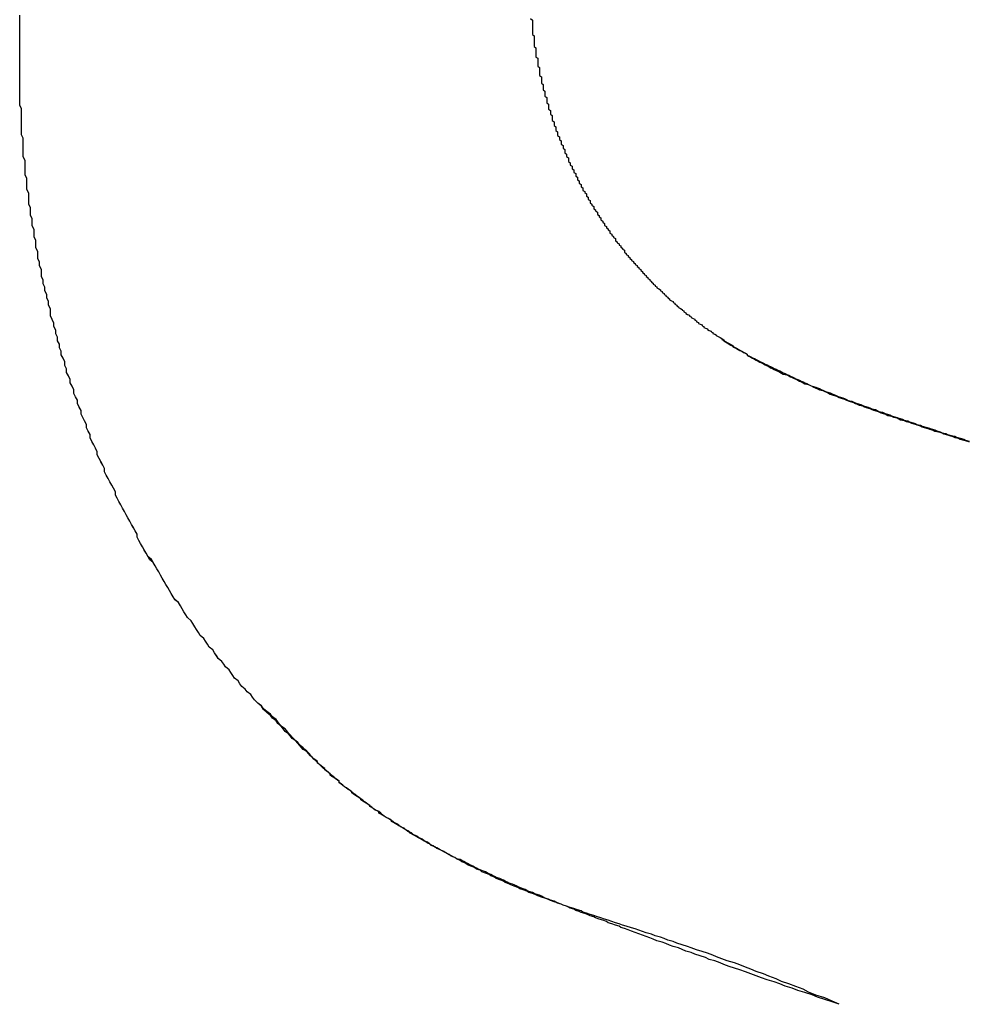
# Model space of a CAD drawing. Extents: x 1107 to 4046, y 937 to 3355.
# Tile 41 of 256: x 1426.262 to 1426.787, y 1750.286 to 1750.831. Entities that reach past the tile are written whole.
import ezdxf

# ---------------------------------------------------------------- set-up
doc = ezdxf.new("R2010")
doc.units = 0
doc.layers.add('KF_VIDA_L___C_RIGHT', color=7, linetype='CONTINUOUS')

# ---------------------------------------------------------------- blocks, each defined once
blk = doc.blocks.new('KF_VIDA_L___C_RIGHT')
at = {"layer": 'KF_VIDA_L___C_RIGHT'}
for points in [[(-160.448, 61.5973, 0), (-160.448, 61.6006, 0), (-160.448, 61.604, 0), (-160.448, 61.6073, 0), (-160.448, 61.6107, 0), (-160.448, 61.614, 0), (-160.448, 61.6173, 0), (-160.448, 61.6207, 0)], [(-160.448, 61.5973, 0), (-160.448, 61.6006, 0), (-160.448, 61.6039, 0), (-160.448, 61.6072, 0), (-160.448, 61.6104, 0), (-160.448, 61.6137, 0), (-160.448, 61.617, 0), (-160.448, 61.6203, 0)], [(-160.165, 61.6188, 0), (-160.164, 61.618, 0), (-160.164, 61.6173, 0), (-160.164, 61.6165, 0), (-160.164, 61.6158, 0), (-160.164, 61.6151, 0), (-160.164, 61.6143, 0), (-160.164, 61.6136, 0), (-160.164, 61.6129, 0), (-160.164, 61.6121, 0), (-160.164, 61.6114, 0), (-160.164, 61.6107, 0), (-160.164, 61.6099, 0), (-160.163, 61.6092, 0), (-160.163, 61.6085, 0), (-160.163, 61.6077, 0), (-160.163, 61.607, 0), (-160.163, 61.6063, 0), (-160.163, 61.6055, 0), (-160.163, 61.6048, 0), (-160.163, 61.6041, 0), (-160.163, 61.6033, 0), (-160.162, 61.6026, 0), (-160.162, 61.6019, 0), (-160.162, 61.6011, 0), (-160.162, 61.6004, 0), (-160.162, 61.5997, 0), (-160.162, 61.5989, 0), (-160.162, 61.5982, 0), (-160.162, 61.5975, 0), (-160.161, 61.5968, 0), (-160.161, 61.596, 0), (-160.161, 61.5953, 0), (-160.161, 61.5946, 0), (-160.161, 61.5938, 0), (-160.161, 61.5931, 0), (-160.161, 61.5924, 0), (-160.16, 61.5917, 0), (-160.16, 61.5909, 0), (-160.16, 61.5902, 0), (-160.16, 61.5895, 0), (-160.16, 61.5888, 0), (-160.16, 61.588, 0), (-160.16, 61.5873, 0), (-160.159, 61.5866, 0), (-160.159, 61.5859, 0), (-160.159, 61.5852, 0), (-160.159, 61.5844, 0), (-160.159, 61.5837, 0), (-160.159, 61.583, 0), (-160.158, 61.5823, 0), (-160.158, 61.5815, 0), (-160.158, 61.5808, 0), (-160.158, 61.5801, 0), (-160.158, 61.5794, 0), (-160.157, 61.5787, 0), (-160.157, 61.578, 0), (-160.157, 61.5772, 0), (-160.157, 61.5765, 0), (-160.157, 61.5758, 0), (-160.156, 61.5751, 0), (-160.156, 61.5744, 0), (-160.156, 61.5737, 0), (-160.156, 61.573, 0), (-160.156, 61.5722, 0), (-160.155, 61.5715, 0), (-160.155, 61.5708, 0), (-160.155, 61.5701, 0), (-160.155, 61.5694, 0), (-160.155, 61.5687, 0), (-160.154, 61.568, 0), (-160.154, 61.5673, 0), (-160.154, 61.5666, 0), (-160.154, 61.5659, 0), (-160.153, 61.5652, 0), (-160.153, 61.5645, 0), (-160.153, 61.5638, 0), (-160.153, 61.5631, 0), (-160.153, 61.5624, 0), (-160.152, 61.5617, 0), (-160.152, 61.561, 0), (-160.152, 61.5603, 0), (-160.152, 61.5596, 0), (-160.151, 61.5589, 0), (-160.151, 61.5582, 0), (-160.151, 61.5575, 0), (-160.151, 61.5568, 0), (-160.15, 61.5561, 0), (-160.15, 61.5554, 0), (-160.15, 61.5547, 0), (-160.15, 61.554, 0), (-160.149, 61.5533, 0), (-160.149, 61.5526, 0), (-160.149, 61.5519, 0), (-160.148, 61.5512, 0), (-160.148, 61.5505, 0), (-160.148, 61.5499, 0), (-160.148, 61.5492, 0), (-160.147, 61.5485, 0), (-160.147, 61.5478, 0), (-160.147, 61.5471, 0), (-160.146, 61.5464, 0), (-160.146, 61.5458, 0), (-160.146, 61.5451, 0), (-160.146, 61.5444, 0), (-160.145, 61.5437, 0), (-160.145, 61.543, 0), (-160.145, 61.5424, 0), (-160.144, 61.5417, 0), (-160.144, 61.541, 0), (-160.144, 61.5403, 0), (-160.144, 61.5396, 0), (-160.143, 61.539, 0), (-160.143, 61.5383, 0), (-160.143, 61.5376, 0), (-160.142, 61.537, 0), (-160.142, 61.5363, 0), (-160.142, 61.5356, 0), (-160.141, 61.535, 0), (-160.141, 61.5343, 0), (-160.141, 61.5336, 0), (-160.14, 61.533, 0), (-160.14, 61.5323, 0), (-160.14, 61.5316, 0), (-160.139, 61.531, 0), (-160.139, 61.5303, 0), (-160.139, 61.5296, 0), (-160.138, 61.529, 0), (-160.138, 61.5283, 0), (-160.138, 61.5277, 0), (-160.137, 61.527, 0), (-160.137, 61.5264, 0), (-160.137, 61.5257, 0), (-160.136, 61.525, 0), (-160.136, 61.5244, 0), (-160.136, 61.5237, 0), (-160.135, 61.5231, 0), (-160.135, 61.5225, 0), (-160.134, 61.5218, 0), (-160.134, 61.5212, 0), (-160.134, 61.5205, 0), (-160.133, 61.5199, 0), (-160.133, 61.5192, 0), (-160.133, 61.5186, 0), (-160.132, 61.518, 0), (-160.132, 61.5173, 0), (-160.132, 61.5167, 0), (-160.131, 61.516, 0), (-160.131, 61.5154, 0), (-160.13, 61.5148, 0), (-160.13, 61.5141, 0), (-160.13, 61.5135, 0), (-160.129, 61.5129, 0), (-160.129, 61.5123, 0), (-160.128, 61.5116, 0), (-160.128, 61.511, 0), (-160.128, 61.5104, 0), (-160.127, 61.5098, 0), (-160.127, 61.5091, 0), (-160.126, 61.5085, 0), (-160.126, 61.5079, 0), (-160.126, 61.5073, 0), (-160.125, 61.5067, 0), (-160.125, 61.506, 0), (-160.124, 61.5054, 0), (-160.124, 61.5048, 0), (-160.124, 61.5042, 0), (-160.123, 61.5036, 0), (-160.123, 61.503, 0), (-160.122, 61.5024, 0), (-160.122, 61.5018, 0), (-160.121, 61.5012, 0), (-160.121, 61.5006, 0), (-160.121, 61.5, 0), (-160.12, 61.4994, 0), (-160.12, 61.4988, 0), (-160.119, 61.4982, 0), (-160.119, 61.4976, 0), (-160.118, 61.497, 0), (-160.118, 61.4964, 0), (-160.118, 61.4958, 0), (-160.117, 61.4952, 0), (-160.117, 61.4946, 0), (-160.116, 61.494, 0), (-160.116, 61.4934, 0), (-160.115, 61.4929, 0), (-160.115, 61.4923, 0), (-160.114, 61.4917, 0), (-160.114, 61.4911, 0), (-160.113, 61.4905, 0), (-160.113, 61.49, 0), (-160.113, 61.4894, 0), (-160.112, 61.4888, 0), (-160.112, 61.4882, 0), (-160.111, 61.4877, 0), (-160.111, 61.4871, 0), (-160.11, 61.4865, 0), (-160.11, 61.486, 0), (-160.109, 61.4854, 0), (-160.109, 61.4848, 0), (-160.108, 61.4843, 0), (-160.108, 61.4837, 0), (-160.107, 61.4831, 0), (-160.107, 61.4826, 0), (-160.106, 61.482, 0), (-160.106, 61.4815, 0), (-160.105, 61.4809, 0), (-160.105, 61.4804, 0), (-160.104, 61.4798, 0), (-160.104, 61.4793, 0), (-160.103, 61.4787, 0), (-160.103, 61.4782, 0), (-160.102, 61.4776, 0), (-160.102, 61.4771, 0), (-160.101, 61.4765, 0), (-160.101, 61.476, 0), (-160.1, 61.4755, 0), (-160.1, 61.4749, 0), (-160.099, 61.4744, 0), (-160.099, 61.4739, 0), (-160.098, 61.4733, 0), (-160.098, 61.4728, 0), (-160.097, 61.4723, 0), (-160.097, 61.4718, 0), (-160.096, 61.4712, 0), (-160.096, 61.4707, 0), (-160.095, 61.4702, 0), (-160.095, 61.4697, 0), (-160.094, 61.4692, 0), (-160.093, 61.4687, 0), (-160.093, 61.4681, 0), (-160.092, 61.4676, 0), (-160.092, 61.4671, 0), (-160.091, 61.4666, 0), (-160.091, 61.4661, 0), (-160.09, 61.4656, 0), (-160.09, 61.4651, 0), (-160.089, 61.4646, 0), (-160.089, 61.4641, 0), (-160.088, 61.4636, 0), (-160.088, 61.4631, 0), (-160.087, 61.4626, 0), (-160.086, 61.4621, 0), (-160.086, 61.4616, 0), (-160.085, 61.4612, 0), (-160.085, 61.4607, 0), (-160.084, 61.4602, 0), (-160.084, 61.4597, 0), (-160.083, 61.4592, 0), (-160.083, 61.4588, 0), (-160.082, 61.4583, 0), (-160.081, 61.4578, 0), (-160.081, 61.4573, 0), (-160.08, 61.4569, 0), (-160.08, 61.4564, 0), (-160.079, 61.4559, 0), (-160.079, 61.4555, 0), (-160.078, 61.455, 0), (-160.077, 61.4545, 0), (-160.077, 61.4541, 0), (-160.076, 61.4536, 0), (-160.076, 61.4532, 0), (-160.075, 61.4527, 0), (-160.074, 61.4523, 0), (-160.074, 61.4518, 0), (-160.073, 61.4514, 0), (-160.073, 61.4509, 0), (-160.072, 61.4505, 0), (-160.072, 61.45, 0), (-160.071, 61.4496, 0), (-160.07, 61.4492, 0), (-160.07, 61.4487, 0), (-160.069, 61.4483, 0), (-160.069, 61.4478, 0), (-160.068, 61.4474, 0), (-160.067, 61.447, 0), (-160.067, 61.4466, 0), (-160.066, 61.4461, 0), (-160.065, 61.4457, 0), (-160.065, 61.4453, 0), (-160.064, 61.4449, 0), (-160.064, 61.4445, 0), (-160.063, 61.444, 0), (-160.062, 61.4436, 0), (-160.062, 61.4432, 0), (-160.061, 61.4428, 0)], [(-160.165, 61.6188, 0), (-160.164, 61.618, 0), (-160.164, 61.6173, 0), (-160.164, 61.6165, 0), (-160.164, 61.6158, 0), (-160.164, 61.6151, 0), (-160.164, 61.6143, 0), (-160.164, 61.6136, 0), (-160.164, 61.6129, 0), (-160.164, 61.6121, 0), (-160.164, 61.6114, 0), (-160.164, 61.6107, 0), (-160.164, 61.6099, 0), (-160.163, 61.6092, 0), (-160.163, 61.6085, 0), (-160.163, 61.6077, 0), (-160.163, 61.607, 0), (-160.163, 61.6063, 0), (-160.163, 61.6055, 0), (-160.163, 61.6048, 0), (-160.163, 61.6041, 0), (-160.163, 61.6033, 0), (-160.162, 61.6026, 0), (-160.162, 61.6019, 0), (-160.162, 61.6011, 0), (-160.162, 61.6004, 0), (-160.162, 61.5997, 0), (-160.162, 61.5989, 0), (-160.162, 61.5982, 0), (-160.162, 61.5975, 0), (-160.161, 61.5968, 0), (-160.161, 61.596, 0), (-160.161, 61.5953, 0), (-160.161, 61.5946, 0), (-160.161, 61.5939, 0), (-160.161, 61.5931, 0), (-160.161, 61.5924, 0), (-160.16, 61.5917, 0), (-160.16, 61.5909, 0), (-160.16, 61.5902, 0), (-160.16, 61.5895, 0), (-160.16, 61.5888, 0), (-160.16, 61.588, 0), (-160.16, 61.5873, 0), (-160.159, 61.5866, 0), (-160.159, 61.5859, 0), (-160.159, 61.5852, 0), (-160.159, 61.5844, 0), (-160.159, 61.5837, 0), (-160.159, 61.583, 0), (-160.158, 61.5823, 0), (-160.158, 61.5816, 0), (-160.158, 61.5808, 0), (-160.158, 61.5801, 0), (-160.158, 61.5794, 0), (-160.157, 61.5787, 0), (-160.157, 61.578, 0), (-160.157, 61.5772, 0), (-160.157, 61.5765, 0), (-160.157, 61.5758, 0), (-160.156, 61.5751, 0), (-160.156, 61.5744, 0), (-160.156, 61.5737, 0), (-160.156, 61.573, 0), (-160.156, 61.5722, 0), (-160.155, 61.5715, 0), (-160.155, 61.5708, 0), (-160.155, 61.5701, 0), (-160.155, 61.5694, 0), (-160.155, 61.5687, 0), (-160.154, 61.568, 0), (-160.154, 61.5673, 0), (-160.154, 61.5666, 0), (-160.154, 61.5659, 0), (-160.153, 61.5652, 0), (-160.153, 61.5645, 0), (-160.153, 61.5638, 0), (-160.153, 61.5631, 0), (-160.153, 61.5624, 0), (-160.152, 61.5617, 0), (-160.152, 61.561, 0), (-160.152, 61.5603, 0), (-160.152, 61.5596, 0), (-160.151, 61.5589, 0), (-160.151, 61.5582, 0), (-160.151, 61.5575, 0), (-160.151, 61.5568, 0), (-160.15, 61.5561, 0), (-160.15, 61.5554, 0), (-160.15, 61.5547, 0), (-160.15, 61.554, 0), (-160.149, 61.5533, 0), (-160.149, 61.5526, 0), (-160.149, 61.5519, 0), (-160.148, 61.5512, 0), (-160.148, 61.5505, 0), (-160.148, 61.5499, 0), (-160.148, 61.5492, 0), (-160.147, 61.5485, 0), (-160.147, 61.5478, 0), (-160.147, 61.5471, 0), (-160.146, 61.5464, 0), (-160.146, 61.5458, 0), (-160.146, 61.5451, 0), (-160.146, 61.5444, 0), (-160.145, 61.5437, 0), (-160.145, 61.543, 0), (-160.145, 61.5424, 0), (-160.144, 61.5417, 0), (-160.144, 61.541, 0), (-160.144, 61.5403, 0), (-160.144, 61.5396, 0), (-160.143, 61.539, 0), (-160.143, 61.5383, 0), (-160.143, 61.5376, 0), (-160.142, 61.537, 0), (-160.142, 61.5363, 0), (-160.142, 61.5356, 0), (-160.141, 61.535, 0), (-160.141, 61.5343, 0), (-160.141, 61.5336, 0), (-160.14, 61.533, 0), (-160.14, 61.5323, 0), (-160.14, 61.5316, 0), (-160.139, 61.531, 0), (-160.139, 61.5303, 0), (-160.139, 61.5296, 0), (-160.138, 61.529, 0), (-160.138, 61.5283, 0), (-160.138, 61.5277, 0), (-160.137, 61.527, 0), (-160.137, 61.5264, 0), (-160.137, 61.5257, 0), (-160.136, 61.5251, 0), (-160.136, 61.5244, 0), (-160.136, 61.5237, 0), (-160.135, 61.5231, 0), (-160.135, 61.5225, 0), (-160.134, 61.5218, 0), (-160.134, 61.5212, 0), (-160.134, 61.5205, 0), (-160.133, 61.5199, 0), (-160.133, 61.5192, 0), (-160.133, 61.5186, 0), (-160.132, 61.518, 0), (-160.132, 61.5173, 0), (-160.132, 61.5167, 0), (-160.131, 61.516, 0), (-160.131, 61.5154, 0), (-160.13, 61.5148, 0), (-160.13, 61.5141, 0), (-160.13, 61.5135, 0), (-160.129, 61.5129, 0), (-160.129, 61.5123, 0), (-160.128, 61.5116, 0), (-160.128, 61.511, 0), (-160.128, 61.5104, 0), (-160.127, 61.5098, 0), (-160.127, 61.5091, 0), (-160.126, 61.5085, 0), (-160.126, 61.5079, 0), (-160.126, 61.5073, 0), (-160.125, 61.5067, 0), (-160.125, 61.506, 0), (-160.124, 61.5054, 0), (-160.124, 61.5048, 0), (-160.124, 61.5042, 0), (-160.123, 61.5036, 0), (-160.123, 61.503, 0), (-160.122, 61.5024, 0), (-160.122, 61.5018, 0), (-160.121, 61.5012, 0), (-160.121, 61.5006, 0), (-160.121, 61.5, 0), (-160.12, 61.4994, 0), (-160.12, 61.4988, 0), (-160.119, 61.4982, 0), (-160.119, 61.4976, 0), (-160.118, 61.497, 0), (-160.118, 61.4964, 0), (-160.118, 61.4958, 0), (-160.117, 61.4952, 0), (-160.117, 61.4946, 0), (-160.116, 61.494, 0), (-160.116, 61.4934, 0), (-160.115, 61.4929, 0), (-160.115, 61.4923, 0), (-160.114, 61.4917, 0), (-160.114, 61.4911, 0), (-160.113, 61.4905, 0), (-160.113, 61.49, 0), (-160.113, 61.4894, 0), (-160.112, 61.4888, 0), (-160.112, 61.4882, 0), (-160.111, 61.4877, 0), (-160.111, 61.4871, 0), (-160.11, 61.4865, 0), (-160.11, 61.486, 0), (-160.109, 61.4854, 0), (-160.109, 61.4848, 0), (-160.108, 61.4843, 0), (-160.108, 61.4837, 0), (-160.107, 61.4831, 0), (-160.107, 61.4826, 0), (-160.106, 61.482, 0), (-160.106, 61.4815, 0), (-160.105, 61.4809, 0), (-160.105, 61.4804, 0), (-160.104, 61.4798, 0), (-160.104, 61.4793, 0), (-160.103, 61.4787, 0), (-160.103, 61.4782, 0), (-160.102, 61.4776, 0), (-160.102, 61.4771, 0), (-160.101, 61.4765, 0), (-160.101, 61.476, 0), (-160.1, 61.4755, 0), (-160.1, 61.4749, 0), (-160.099, 61.4744, 0), (-160.099, 61.4739, 0), (-160.098, 61.4733, 0), (-160.098, 61.4728, 0), (-160.097, 61.4723, 0), (-160.097, 61.4718, 0), (-160.096, 61.4712, 0), (-160.096, 61.4707, 0), (-160.095, 61.4702, 0), (-160.095, 61.4697, 0), (-160.094, 61.4692, 0), (-160.093, 61.4687, 0), (-160.093, 61.4681, 0), (-160.092, 61.4676, 0), (-160.092, 61.4671, 0), (-160.091, 61.4666, 0), (-160.091, 61.4661, 0), (-160.09, 61.4656, 0), (-160.09, 61.4651, 0), (-160.089, 61.4646, 0), (-160.089, 61.4641, 0), (-160.088, 61.4636, 0), (-160.088, 61.4631, 0), (-160.087, 61.4626, 0), (-160.086, 61.4621, 0), (-160.086, 61.4616, 0), (-160.085, 61.4612, 0), (-160.085, 61.4607, 0), (-160.084, 61.4602, 0), (-160.084, 61.4597, 0), (-160.083, 61.4592, 0), (-160.083, 61.4588, 0), (-160.082, 61.4583, 0), (-160.081, 61.4578, 0), (-160.081, 61.4573, 0), (-160.08, 61.4569, 0), (-160.08, 61.4564, 0), (-160.079, 61.4559, 0), (-160.079, 61.4555, 0), (-160.078, 61.455, 0), (-160.077, 61.4545, 0), (-160.077, 61.4541, 0), (-160.076, 61.4536, 0), (-160.076, 61.4532, 0), (-160.075, 61.4527, 0), (-160.074, 61.4523, 0), (-160.074, 61.4518, 0), (-160.073, 61.4514, 0), (-160.073, 61.4509, 0), (-160.072, 61.4505, 0), (-160.072, 61.45, 0), (-160.071, 61.4496, 0), (-160.07, 61.4492, 0), (-160.07, 61.4487, 0), (-160.069, 61.4483, 0), (-160.069, 61.4478, 0), (-160.068, 61.4474, 0), (-160.067, 61.447, 0), (-160.067, 61.4466, 0), (-160.066, 61.4461, 0), (-160.065, 61.4457, 0), (-160.065, 61.4453, 0), (-160.064, 61.4449, 0), (-160.064, 61.4445, 0), (-160.063, 61.444, 0), (-160.062, 61.4436, 0), (-160.062, 61.4432, 0), (-160.061, 61.4428, 0)], [(-160.318, 61.2415, 0), (-160.319, 61.243, 0), (-160.32, 61.2445, 0), (-160.322, 61.246, 0), (-160.323, 61.2475, 0), (-160.325, 61.249, 0), (-160.326, 61.2505, 0), (-160.327, 61.2521, 0), (-160.329, 61.2536, 0), (-160.33, 61.2551, 0), (-160.331, 61.2567, 0), (-160.332, 61.2582, 0), (-160.334, 61.2598, 0), (-160.335, 61.2613, 0), (-160.336, 61.2629, 0), (-160.338, 61.2645, 0), (-160.339, 61.2661, 0), (-160.34, 61.2676, 0), (-160.341, 61.2692, 0), (-160.343, 61.2708, 0), (-160.344, 61.2724, 0), (-160.345, 61.274, 0), (-160.346, 61.2756, 0), (-160.348, 61.2773, 0), (-160.349, 61.2789, 0), (-160.35, 61.2805, 0), (-160.351, 61.2821, 0), (-160.352, 61.2838, 0), (-160.353, 61.2854, 0), (-160.355, 61.2871, 0), (-160.356, 61.2887, 0), (-160.357, 61.2904, 0), (-160.358, 61.292, 0), (-160.359, 61.2937, 0), (-160.36, 61.2954, 0), (-160.362, 61.2971, 0), (-160.363, 61.2987, 0), (-160.364, 61.3004, 0), (-160.365, 61.3021, 0), (-160.366, 61.3038, 0), (-160.367, 61.3055, 0), (-160.368, 61.3072, 0), (-160.369, 61.3089, 0), (-160.37, 61.3107, 0), (-160.371, 61.3124, 0), (-160.372, 61.3141, 0), (-160.373, 61.3158, 0), (-160.374, 61.3176, 0), (-160.376, 61.3193, 0), (-160.377, 61.3211, 0), (-160.378, 61.3228, 0), (-160.379, 61.3246, 0), (-160.38, 61.3263, 0), (-160.381, 61.3281, 0), (-160.382, 61.3298, 0), (-160.383, 61.3316, 0), (-160.383, 61.3334, 0), (-160.384, 61.3352, 0), (-160.385, 61.337, 0), (-160.386, 61.3387, 0), (-160.387, 61.3405, 0), (-160.388, 61.3423, 0), (-160.389, 61.3441, 0), (-160.39, 61.3459, 0), (-160.391, 61.3477, 0), (-160.392, 61.3496, 0), (-160.393, 61.3514, 0), (-160.394, 61.3532, 0), (-160.395, 61.355, 0), (-160.395, 61.3568, 0), (-160.396, 61.3587, 0), (-160.397, 61.3605, 0), (-160.398, 61.3623, 0), (-160.399, 61.3642, 0), (-160.4, 61.366, 0), (-160.401, 61.3679, 0), (-160.401, 61.3697, 0), (-160.402, 61.3716, 0), (-160.403, 61.3735, 0), (-160.404, 61.3753, 0), (-160.405, 61.3772, 0), (-160.405, 61.3791, 0), (-160.406, 61.3809, 0), (-160.407, 61.3828, 0), (-160.408, 61.3847, 0), (-160.409, 61.3866, 0), (-160.409, 61.3885, 0), (-160.41, 61.3903, 0), (-160.411, 61.3922, 0), (-160.411, 61.3941, 0), (-160.412, 61.396, 0), (-160.413, 61.3979, 0), (-160.414, 61.3998, 0), (-160.414, 61.4018, 0), (-160.415, 61.4037, 0), (-160.416, 61.4056, 0), (-160.416, 61.4075, 0), (-160.417, 61.4094, 0), (-160.418, 61.4113, 0), (-160.418, 61.4133, 0), (-160.419, 61.4152, 0), (-160.42, 61.4171, 0), (-160.42, 61.419, 0), (-160.421, 61.421, 0), (-160.422, 61.4229, 0), (-160.422, 61.4248, 0), (-160.423, 61.4268, 0), (-160.423, 61.4287, 0), (-160.424, 61.4307, 0), (-160.425, 61.4326, 0), (-160.425, 61.4346, 0), (-160.426, 61.4365, 0), (-160.426, 61.4385, 0), (-160.427, 61.4404, 0), (-160.427, 61.4424, 0), (-160.428, 61.4443, 0), (-160.428, 61.4463, 0), (-160.429, 61.4483, 0), (-160.429, 61.4502, 0), (-160.43, 61.4522, 0), (-160.431, 61.4542, 0), (-160.431, 61.4561, 0), (-160.431, 61.4581, 0), (-160.432, 61.4601, 0), (-160.432, 61.4621, 0), (-160.433, 61.4641, 0), (-160.433, 61.466, 0), (-160.434, 61.468, 0), (-160.434, 61.47, 0), (-160.435, 61.472, 0), (-160.435, 61.474, 0), (-160.436, 61.476, 0), (-160.436, 61.478, 0), (-160.436, 61.4799, 0), (-160.437, 61.4819, 0), (-160.437, 61.4839, 0), (-160.438, 61.4859, 0), (-160.438, 61.4879, 0), (-160.438, 61.4899, 0), (-160.439, 61.4919, 0), (-160.439, 61.4939, 0), (-160.439, 61.4959, 0), (-160.44, 61.4979, 0), (-160.44, 61.4999, 0), (-160.44, 61.502, 0), (-160.441, 61.504, 0), (-160.441, 61.506, 0), (-160.441, 61.508, 0), (-160.442, 61.51, 0), (-160.442, 61.512, 0), (-160.442, 61.514, 0), (-160.443, 61.516, 0), (-160.443, 61.5181, 0), (-160.443, 61.5201, 0), (-160.443, 61.5221, 0), (-160.444, 61.5241, 0), (-160.444, 61.5261, 0), (-160.444, 61.5282, 0), (-160.444, 61.5302, 0), (-160.445, 61.5322, 0), (-160.445, 61.5342, 0), (-160.445, 61.5363, 0), (-160.445, 61.5383, 0), (-160.445, 61.5403, 0), (-160.446, 61.5423, 0), (-160.446, 61.5444, 0), (-160.446, 61.5464, 0), (-160.446, 61.5484, 0), (-160.446, 61.5505, 0), (-160.446, 61.5525, 0), (-160.447, 61.5545, 0), (-160.447, 61.5566, 0), (-160.447, 61.5586, 0), (-160.447, 61.5606, 0), (-160.447, 61.5627, 0), (-160.447, 61.5647, 0), (-160.447, 61.5667, 0), (-160.447, 61.5688, 0), (-160.448, 61.5708, 0), (-160.448, 61.5728, 0), (-160.448, 61.5749, 0), (-160.448, 61.5769, 0), (-160.448, 61.5789, 0), (-160.448, 61.581, 0), (-160.448, 61.583, 0), (-160.448, 61.5851, 0), (-160.448, 61.5871, 0), (-160.448, 61.5891, 0), (-160.448, 61.5912, 0), (-160.448, 61.5932, 0), (-160.448, 61.5953, 0), (-160.448, 61.5973, 0)], [(-160.318, 61.2415, 0), (-160.319, 61.243, 0), (-160.32, 61.2445, 0), (-160.322, 61.246, 0), (-160.323, 61.2475, 0), (-160.325, 61.249, 0), (-160.326, 61.2505, 0), (-160.327, 61.2521, 0), (-160.329, 61.2536, 0), (-160.33, 61.2551, 0), (-160.331, 61.2567, 0), (-160.332, 61.2582, 0), (-160.334, 61.2598, 0), (-160.335, 61.2613, 0), (-160.336, 61.2629, 0), (-160.338, 61.2645, 0), (-160.339, 61.266, 0), (-160.34, 61.2676, 0), (-160.341, 61.2692, 0), (-160.343, 61.2708, 0), (-160.344, 61.2724, 0), (-160.345, 61.274, 0), (-160.346, 61.2756, 0), (-160.348, 61.2772, 0), (-160.349, 61.2789, 0), (-160.35, 61.2805, 0), (-160.351, 61.2821, 0), (-160.352, 61.2838, 0), (-160.353, 61.2854, 0), (-160.355, 61.2871, 0), (-160.356, 61.2887, 0), (-160.357, 61.2904, 0), (-160.358, 61.292, 0), (-160.359, 61.2937, 0), (-160.36, 61.2954, 0), (-160.362, 61.297, 0), (-160.363, 61.2987, 0), (-160.364, 61.3004, 0), (-160.365, 61.3021, 0), (-160.366, 61.3038, 0), (-160.367, 61.3055, 0), (-160.368, 61.3072, 0), (-160.369, 61.3089, 0), (-160.37, 61.3106, 0), (-160.371, 61.3124, 0), (-160.372, 61.3141, 0), (-160.373, 61.3158, 0), (-160.374, 61.3176, 0), (-160.375, 61.3193, 0), (-160.377, 61.321, 0), (-160.378, 61.3228, 0), (-160.379, 61.3245, 0), (-160.38, 61.3263, 0), (-160.381, 61.3281, 0), (-160.382, 61.3298, 0), (-160.383, 61.3316, 0), (-160.383, 61.3334, 0), (-160.384, 61.3352, 0), (-160.385, 61.3369, 0), (-160.386, 61.3387, 0), (-160.387, 61.3405, 0), (-160.388, 61.3423, 0), (-160.389, 61.3441, 0), (-160.39, 61.3459, 0), (-160.391, 61.3477, 0), (-160.392, 61.3495, 0), (-160.393, 61.3514, 0), (-160.394, 61.3532, 0), (-160.395, 61.355, 0), (-160.395, 61.3568, 0), (-160.396, 61.3587, 0), (-160.397, 61.3605, 0), (-160.398, 61.3623, 0), (-160.399, 61.3642, 0), (-160.4, 61.366, 0), (-160.401, 61.3679, 0), (-160.401, 61.3697, 0), (-160.402, 61.3716, 0), (-160.403, 61.3734, 0), (-160.404, 61.3753, 0), (-160.405, 61.3772, 0), (-160.405, 61.379, 0), (-160.406, 61.3809, 0), (-160.407, 61.3828, 0), (-160.408, 61.3847, 0), (-160.409, 61.3866, 0), (-160.409, 61.3884, 0), (-160.41, 61.3903, 0), (-160.411, 61.3922, 0), (-160.411, 61.3941, 0), (-160.412, 61.396, 0), (-160.413, 61.3979, 0), (-160.414, 61.3998, 0), (-160.414, 61.4017, 0), (-160.415, 61.4036, 0), (-160.416, 61.4056, 0), (-160.416, 61.4075, 0), (-160.417, 61.4094, 0), (-160.418, 61.4113, 0), (-160.418, 61.4132, 0), (-160.419, 61.4152, 0), (-160.42, 61.4171, 0), (-160.42, 61.419, 0), (-160.421, 61.421, 0), (-160.422, 61.4229, 0), (-160.422, 61.4248, 0), (-160.423, 61.4268, 0), (-160.423, 61.4287, 0), (-160.424, 61.4307, 0), (-160.425, 61.4326, 0), (-160.425, 61.4346, 0), (-160.426, 61.4365, 0), (-160.426, 61.4385, 0), (-160.427, 61.4404, 0), (-160.427, 61.4424, 0), (-160.428, 61.4443, 0), (-160.428, 61.4463, 0), (-160.429, 61.4483, 0), (-160.429, 61.4502, 0), (-160.43, 61.4522, 0), (-160.431, 61.4542, 0), (-160.431, 61.4561, 0), (-160.431, 61.4581, 0), (-160.432, 61.4601, 0), (-160.432, 61.4621, 0), (-160.433, 61.464, 0), (-160.433, 61.466, 0), (-160.434, 61.468, 0), (-160.434, 61.47, 0), (-160.435, 61.472, 0), (-160.435, 61.474, 0), (-160.436, 61.4759, 0), (-160.436, 61.4779, 0), (-160.436, 61.4799, 0), (-160.437, 61.4819, 0), (-160.437, 61.4839, 0), (-160.438, 61.4859, 0), (-160.438, 61.4879, 0), (-160.438, 61.4899, 0), (-160.439, 61.4919, 0), (-160.439, 61.4939, 0), (-160.439, 61.4959, 0), (-160.44, 61.4979, 0), (-160.44, 61.4999, 0), (-160.44, 61.5019, 0), (-160.441, 61.504, 0), (-160.441, 61.506, 0), (-160.441, 61.508, 0), (-160.442, 61.51, 0), (-160.442, 61.512, 0), (-160.442, 61.514, 0), (-160.443, 61.516, 0), (-160.443, 61.518, 0), (-160.443, 61.5201, 0), (-160.443, 61.5221, 0), (-160.444, 61.5241, 0), (-160.444, 61.5261, 0), (-160.444, 61.5282, 0), (-160.444, 61.5302, 0), (-160.445, 61.5322, 0), (-160.445, 61.5342, 0), (-160.445, 61.5363, 0), (-160.445, 61.5383, 0), (-160.445, 61.5403, 0), (-160.446, 61.5423, 0), (-160.446, 61.5444, 0), (-160.446, 61.5464, 0), (-160.446, 61.5484, 0), (-160.446, 61.5505, 0), (-160.446, 61.5525, 0), (-160.447, 61.5545, 0), (-160.447, 61.5566, 0), (-160.447, 61.5586, 0), (-160.447, 61.5606, 0), (-160.447, 61.5627, 0), (-160.447, 61.5647, 0), (-160.447, 61.5667, 0), (-160.447, 61.5688, 0), (-160.448, 61.5708, 0), (-160.448, 61.5728, 0), (-160.448, 61.5749, 0), (-160.448, 61.5769, 0), (-160.448, 61.5789, 0), (-160.448, 61.581, 0), (-160.448, 61.583, 0), (-160.448, 61.5851, 0), (-160.448, 61.5871, 0), (-160.448, 61.5891, 0), (-160.448, 61.5912, 0), (-160.448, 61.5932, 0), (-160.448, 61.5953, 0), (-160.448, 61.5973, 0)], [(-160.061, 61.4428, 0), (-160.06, 61.4422, 0), (-160.059, 61.4417, 0), (-160.059, 61.4411, 0), (-160.058, 61.4405, 0), (-160.057, 61.44, 0), (-160.056, 61.4394, 0), (-160.055, 61.4389, 0), (-160.054, 61.4383, 0), (-160.053, 61.4378, 0), (-160.053, 61.4372, 0), (-160.052, 61.4367, 0), (-160.051, 61.4362, 0), (-160.05, 61.4356, 0), (-160.049, 61.4351, 0), (-160.048, 61.4346, 0), (-160.047, 61.4341, 0), (-160.046, 61.4336, 0), (-160.045, 61.433, 0), (-160.045, 61.4325, 0), (-160.044, 61.432, 0), (-160.043, 61.4315, 0), (-160.042, 61.431, 0), (-160.041, 61.4305, 0), (-160.04, 61.43, 0), (-160.039, 61.4295, 0), (-160.038, 61.429, 0), (-160.037, 61.4285, 0), (-160.036, 61.428, 0), (-160.035, 61.4275, 0), (-160.034, 61.427, 0), (-160.033, 61.4266, 0), (-160.032, 61.4261, 0), (-160.031, 61.4256, 0), (-160.03, 61.4251, 0), (-160.029, 61.4246, 0), (-160.028, 61.4242, 0), (-160.027, 61.4237, 0), (-160.026, 61.4232, 0), (-160.025, 61.4227, 0), (-160.024, 61.4223, 0), (-160.023, 61.4218, 0), (-160.022, 61.4213, 0), (-160.021, 61.4208, 0), (-160.02, 61.4204, 0), (-160.019, 61.4199, 0), (-160.018, 61.4194, 0), (-160.017, 61.419, 0), (-160.016, 61.4185, 0), (-160.015, 61.418, 0), (-160.014, 61.4176, 0), (-160.013, 61.4171, 0), (-160.012, 61.4167, 0), (-160.011, 61.4162, 0), (-160.01, 61.4157, 0), (-160.009, 61.4153, 0), (-160.007, 61.4148, 0), (-160.006, 61.4144, 0), (-160.005, 61.4139, 0), (-160.004, 61.4134, 0), (-160.003, 61.413, 0), (-160.002, 61.4125, 0), (-160.001, 61.4121, 0), (-159.999, 61.4116, 0), (-159.998, 61.4111, 0), (-159.997, 61.4107, 0), (-159.996, 61.4102, 0), (-159.995, 61.4097, 0), (-159.994, 61.4093, 0), (-159.992, 61.4088, 0), (-159.991, 61.4084, 0), (-159.99, 61.4079, 0), (-159.989, 61.4074, 0), (-159.987, 61.407, 0), (-159.986, 61.4065, 0), (-159.985, 61.406, 0), (-159.984, 61.4056, 0), (-159.982, 61.4051, 0), (-159.981, 61.4046, 0), (-159.98, 61.4042, 0), (-159.978, 61.4037, 0), (-159.977, 61.4032, 0), (-159.976, 61.4028, 0), (-159.974, 61.4023, 0), (-159.973, 61.4018, 0), (-159.972, 61.4013, 0), (-159.97, 61.4009, 0), (-159.969, 61.4004, 0), (-159.968, 61.3999, 0), (-159.966, 61.3994, 0), (-159.965, 61.3989, 0), (-159.964, 61.3985, 0), (-159.962, 61.398, 0), (-159.961, 61.3975, 0), (-159.959, 61.397, 0), (-159.958, 61.3965, 0), (-159.956, 61.396, 0), (-159.955, 61.3955, 0), (-159.953, 61.395, 0), (-159.952, 61.3946, 0), (-159.951, 61.3941, 0), (-159.949, 61.3936, 0), (-159.948, 61.3931, 0), (-159.946, 61.3926, 0), (-159.944, 61.3921, 0), (-159.943, 61.3916, 0), (-159.941, 61.3911, 0), (-159.94, 61.3905, 0), (-159.938, 61.39, 0), (-159.937, 61.3895, 0), (-159.935, 61.389, 0), (-159.934, 61.3885, 0), (-159.932, 61.388, 0), (-159.93, 61.3875, 0), (-159.929, 61.387, 0), (-159.927, 61.3864, 0), (-159.925, 61.3859, 0), (-159.924, 61.3854, 0), (-159.922, 61.3849, 0)], [(-160.061, 61.4428, 0), (-160.06, 61.4422, 0), (-160.059, 61.4416, 0), (-160.058, 61.441, 0), (-160.058, 61.4404, 0), (-160.057, 61.4398, 0), (-160.056, 61.4392, 0), (-160.055, 61.4386, 0), (-160.054, 61.438, 0), (-160.053, 61.4374, 0), (-160.052, 61.4369, 0), (-160.051, 61.4363, 0), (-160.05, 61.4357, 0), (-160.049, 61.4352, 0), (-160.048, 61.4346, 0), (-160.047, 61.434, 0), (-160.046, 61.4335, 0), (-160.045, 61.4329, 0), (-160.045, 61.4324, 0), (-160.044, 61.4319, 0), (-160.043, 61.4313, 0), (-160.042, 61.4308, 0), (-160.041, 61.4302, 0), (-160.04, 61.4297, 0), (-160.039, 61.4292, 0), (-160.038, 61.4286, 0), (-160.037, 61.4281, 0), (-160.036, 61.4276, 0), (-160.035, 61.4271, 0), (-160.034, 61.4266, 0), (-160.033, 61.4261, 0), (-160.032, 61.4255, 0), (-160.031, 61.425, 0), (-160.03, 61.4245, 0), (-160.029, 61.424, 0), (-160.028, 61.4235, 0), (-160.027, 61.423, 0), (-160.026, 61.4225, 0), (-160.025, 61.422, 0), (-160.023, 61.4215, 0), (-160.022, 61.421, 0), (-160.021, 61.4205, 0), (-160.02, 61.42, 0), (-160.019, 61.4195, 0), (-160.018, 61.4191, 0), (-160.017, 61.4186, 0), (-160.016, 61.4181, 0), (-160.015, 61.4176, 0), (-160.014, 61.4171, 0), (-160.013, 61.4166, 0), (-160.011, 61.4162, 0), (-160.01, 61.4157, 0), (-160.009, 61.4152, 0), (-160.008, 61.4147, 0), (-160.007, 61.4142, 0), (-160.006, 61.4138, 0), (-160.005, 61.4133, 0), (-160.003, 61.4128, 0), (-160.002, 61.4123, 0), (-160.001, 61.4119, 0), (-160, 61.4114, 0), (-159.999, 61.4109, 0), (-159.998, 61.4104, 0), (-159.996, 61.41, 0), (-159.995, 61.4095, 0), (-159.994, 61.409, 0), (-159.993, 61.4086, 0), (-159.991, 61.4081, 0), (-159.99, 61.4076, 0), (-159.989, 61.4071, 0), (-159.988, 61.4067, 0), (-159.986, 61.4062, 0), (-159.985, 61.4057, 0), (-159.984, 61.4053, 0), (-159.983, 61.4048, 0), (-159.981, 61.4043, 0), (-159.98, 61.4038, 0), (-159.979, 61.4034, 0), (-159.977, 61.4029, 0), (-159.976, 61.4024, 0), (-159.975, 61.4019, 0), (-159.973, 61.4015, 0), (-159.972, 61.401, 0), (-159.971, 61.4005, 0), (-159.969, 61.4, 0), (-159.968, 61.3996, 0), (-159.967, 61.3991, 0), (-159.965, 61.3986, 0), (-159.964, 61.3981, 0), (-159.962, 61.3977, 0), (-159.961, 61.3972, 0), (-159.96, 61.3967, 0), (-159.958, 61.3962, 0), (-159.957, 61.3957, 0), (-159.955, 61.3953, 0), (-159.954, 61.3948, 0), (-159.952, 61.3943, 0), (-159.951, 61.3938, 0), (-159.949, 61.3933, 0), (-159.948, 61.3928, 0), (-159.947, 61.3924, 0), (-159.945, 61.3919, 0), (-159.944, 61.3914, 0), (-159.942, 61.3909, 0), (-159.941, 61.3904, 0), (-159.939, 61.3899, 0), (-159.937, 61.3894, 0), (-159.936, 61.3889, 0), (-159.934, 61.3884, 0), (-159.933, 61.3879, 0), (-159.931, 61.3874, 0), (-159.93, 61.3869, 0), (-159.928, 61.3864, 0), (-159.927, 61.3859, 0), (-159.925, 61.3854, 0), (-159.923, 61.3849, 0), (-159.922, 61.3844, 0)], [(-159.994, 61.073, 0), (-159.998, 61.0743, 0), (-160.002, 61.0757, 0), (-160.006, 61.077, 0), (-160.009, 61.0782, 0), (-160.013, 61.0795, 0), (-160.017, 61.0807, 0), (-160.02, 61.0819, 0), (-160.024, 61.0831, 0), (-160.027, 61.0843, 0), (-160.03, 61.0855, 0), (-160.034, 61.0866, 0), (-160.037, 61.0877, 0), (-160.04, 61.0888, 0), (-160.043, 61.0899, 0), (-160.046, 61.091, 0), (-160.049, 61.092, 0), (-160.052, 61.093, 0), (-160.055, 61.094, 0), (-160.058, 61.095, 0), (-160.06, 61.096, 0), (-160.063, 61.097, 0), (-160.066, 61.0979, 0), (-160.068, 61.0989, 0), (-160.071, 61.0998, 0), (-160.074, 61.1007, 0), (-160.076, 61.1016, 0), (-160.079, 61.1025, 0), (-160.081, 61.1033, 0), (-160.083, 61.1042, 0), (-160.086, 61.105, 0), (-160.088, 61.1058, 0), (-160.09, 61.1066, 0), (-160.092, 61.1074, 0), (-160.095, 61.1082, 0), (-160.097, 61.109, 0), (-160.099, 61.1098, 0), (-160.101, 61.1105, 0), (-160.103, 61.1113, 0), (-160.105, 61.112, 0), (-160.107, 61.1127, 0), (-160.109, 61.1135, 0), (-160.111, 61.1142, 0), (-160.113, 61.1149, 0), (-160.115, 61.1156, 0), (-160.116, 61.1162, 0), (-160.118, 61.1169, 0), (-160.12, 61.1176, 0), (-160.122, 61.1182, 0), (-160.123, 61.1189, 0), (-160.125, 61.1195, 0), (-160.127, 61.1202, 0), (-160.129, 61.1208, 0), (-160.13, 61.1214, 0), (-160.132, 61.122, 0), (-160.133, 61.1226, 0), (-160.135, 61.1232, 0), (-160.137, 61.1238, 0), (-160.138, 61.1244, 0), (-160.14, 61.125, 0), (-160.141, 61.1256, 0), (-160.143, 61.1262, 0), (-160.144, 61.1268, 0), (-160.145, 61.1273, 0), (-160.147, 61.1279, 0), (-160.148, 61.1285, 0), (-160.15, 61.129, 0), (-160.151, 61.1296, 0), (-160.152, 61.1301, 0), (-160.154, 61.1307, 0), (-160.155, 61.1312, 0), (-160.157, 61.1318, 0), (-160.158, 61.1323, 0), (-160.159, 61.1328, 0), (-160.16, 61.1334, 0), (-160.162, 61.1339, 0), (-160.163, 61.1344, 0), (-160.164, 61.1349, 0), (-160.166, 61.1355, 0), (-160.167, 61.136, 0), (-160.168, 61.1365, 0), (-160.169, 61.137, 0), (-160.171, 61.1376, 0), (-160.172, 61.1381, 0), (-160.173, 61.1386, 0), (-160.174, 61.1391, 0), (-160.175, 61.1396, 0), (-160.177, 61.1401, 0), (-160.178, 61.1407, 0), (-160.179, 61.1412, 0), (-160.18, 61.1417, 0), (-160.181, 61.1422, 0), (-160.182, 61.1427, 0), (-160.184, 61.1432, 0), (-160.185, 61.1437, 0), (-160.186, 61.1443, 0), (-160.187, 61.1448, 0), (-160.188, 61.1453, 0), (-160.189, 61.1458, 0), (-160.19, 61.1463, 0), (-160.191, 61.1468, 0), (-160.193, 61.1474, 0), (-160.194, 61.1479, 0), (-160.195, 61.1484, 0), (-160.196, 61.1489, 0), (-160.197, 61.1494, 0), (-160.198, 61.15, 0), (-160.199, 61.1505, 0), (-160.2, 61.151, 0), (-160.201, 61.1515, 0), (-160.202, 61.1521, 0), (-160.203, 61.1526, 0), (-160.204, 61.1531, 0), (-160.206, 61.1536, 0), (-160.207, 61.1542, 0), (-160.208, 61.1547, 0), (-160.209, 61.1552, 0), (-160.21, 61.1558, 0), (-160.211, 61.1563, 0), (-160.212, 61.1569, 0), (-160.213, 61.1574, 0), (-160.214, 61.1579, 0), (-160.215, 61.1585, 0), (-160.216, 61.159, 0), (-160.217, 61.1596, 0), (-160.218, 61.1601, 0), (-160.219, 61.1607, 0), (-160.22, 61.1612, 0), (-160.221, 61.1618, 0), (-160.222, 61.1623, 0), (-160.223, 61.1629, 0), (-160.224, 61.1634, 0), (-160.225, 61.164, 0), (-160.226, 61.1646, 0), (-160.227, 61.1651, 0), (-160.228, 61.1657, 0), (-160.229, 61.1662, 0), (-160.23, 61.1668, 0), (-160.231, 61.1674, 0), (-160.232, 61.1679, 0), (-160.232, 61.1685, 0), (-160.233, 61.1691, 0), (-160.234, 61.1696, 0), (-160.235, 61.1702, 0), (-160.236, 61.1708, 0), (-160.237, 61.1714, 0), (-160.238, 61.1719, 0), (-160.239, 61.1725, 0), (-160.24, 61.1731, 0), (-160.241, 61.1737, 0), (-160.242, 61.1742, 0), (-160.242, 61.1748, 0), (-160.243, 61.1754, 0), (-160.244, 61.176, 0), (-160.245, 61.1765, 0), (-160.246, 61.1771, 0), (-160.247, 61.1777, 0), (-160.248, 61.1783, 0), (-160.249, 61.1789, 0), (-160.249, 61.1795, 0), (-160.25, 61.1801, 0), (-160.251, 61.1807, 0), (-160.252, 61.1813, 0), (-160.253, 61.1819, 0), (-160.254, 61.1825, 0), (-160.254, 61.1831, 0), (-160.255, 61.1837, 0), (-160.256, 61.1843, 0), (-160.257, 61.1849, 0), (-160.258, 61.1855, 0), (-160.259, 61.1862, 0), (-160.259, 61.1868, 0), (-160.26, 61.1874, 0), (-160.261, 61.1881, 0), (-160.262, 61.1887, 0), (-160.263, 61.1894, 0), (-160.264, 61.1901, 0), (-160.264, 61.1907, 0), (-160.265, 61.1914, 0), (-160.266, 61.1921, 0), (-160.267, 61.1928, 0), (-160.268, 61.1935, 0), (-160.269, 61.1943, 0), (-160.27, 61.195, 0), (-160.271, 61.1958, 0), (-160.271, 61.1965, 0), (-160.272, 61.1973, 0), (-160.273, 61.1981, 0), (-160.274, 61.1989, 0), (-160.275, 61.1997, 0), (-160.276, 61.2005, 0), (-160.277, 61.2014, 0), (-160.278, 61.2022, 0), (-160.279, 61.2031, 0), (-160.28, 61.204, 0), (-160.281, 61.2049, 0), (-160.282, 61.2058, 0), (-160.283, 61.2068, 0), (-160.284, 61.2078, 0), (-160.285, 61.2088, 0), (-160.286, 61.2098, 0), (-160.287, 61.2108, 0), (-160.288, 61.2119, 0), (-160.289, 61.213, 0), (-160.291, 61.2141, 0), (-160.292, 61.2153, 0), (-160.293, 61.2164, 0), (-160.294, 61.2176, 0), (-160.295, 61.2189, 0), (-160.297, 61.2201, 0), (-160.298, 61.2214, 0), (-160.299, 61.2227, 0), (-160.301, 61.2241, 0), (-160.302, 61.2255, 0), (-160.303, 61.2269, 0), (-160.305, 61.2284, 0), (-160.306, 61.2299, 0), (-160.308, 61.2314, 0), (-160.309, 61.233, 0), (-160.311, 61.2346, 0), (-160.313, 61.2363, 0), (-160.314, 61.238, 0), (-160.316, 61.2397, 0), (-160.318, 61.2415, 0)], [(-159.994, 61.073, 0), (-159.998, 61.0747, 0), (-160.002, 61.0765, 0), (-160.007, 61.0781, 0), (-160.011, 61.0797, 0), (-160.014, 61.0813, 0), (-160.018, 61.0828, 0), (-160.022, 61.0843, 0), (-160.026, 61.0857, 0), (-160.029, 61.0871, 0), (-160.033, 61.0885, 0), (-160.036, 61.0898, 0), (-160.04, 61.0911, 0), (-160.043, 61.0924, 0), (-160.046, 61.0936, 0), (-160.049, 61.0948, 0), (-160.052, 61.0959, 0), (-160.056, 61.0971, 0), (-160.059, 61.0981, 0), (-160.062, 61.0992, 0), (-160.064, 61.1003, 0), (-160.067, 61.1013, 0), (-160.07, 61.1023, 0), (-160.073, 61.1032, 0), (-160.076, 61.1042, 0), (-160.078, 61.1051, 0), (-160.081, 61.106, 0), (-160.084, 61.1069, 0), (-160.086, 61.1077, 0), (-160.089, 61.1086, 0), (-160.091, 61.1094, 0), (-160.093, 61.1102, 0), (-160.096, 61.111, 0), (-160.098, 61.1118, 0), (-160.101, 61.1125, 0), (-160.103, 61.1133, 0), (-160.105, 61.114, 0), (-160.107, 61.1147, 0), (-160.109, 61.1154, 0), (-160.112, 61.1162, 0), (-160.114, 61.1169, 0), (-160.116, 61.1175, 0), (-160.118, 61.1182, 0), (-160.12, 61.1189, 0), (-160.122, 61.1196, 0), (-160.124, 61.1202, 0), (-160.126, 61.1209, 0), (-160.128, 61.1215, 0), (-160.13, 61.1222, 0), (-160.132, 61.1228, 0), (-160.134, 61.1234, 0), (-160.136, 61.1241, 0), (-160.137, 61.1247, 0), (-160.139, 61.1254, 0), (-160.141, 61.126, 0), (-160.143, 61.1266, 0), (-160.145, 61.1273, 0), (-160.147, 61.1279, 0), (-160.148, 61.1285, 0), (-160.15, 61.1292, 0), (-160.152, 61.1298, 0), (-160.154, 61.1304, 0), (-160.155, 61.1311, 0), (-160.157, 61.1317, 0), (-160.159, 61.1324, 0), (-160.161, 61.133, 0), (-160.162, 61.1337, 0), (-160.164, 61.1343, 0), (-160.166, 61.135, 0), (-160.167, 61.1357, 0), (-160.169, 61.1364, 0), (-160.171, 61.137, 0), (-160.172, 61.1377, 0), (-160.174, 61.1384, 0), (-160.176, 61.1391, 0), (-160.177, 61.1398, 0), (-160.179, 61.1405, 0), (-160.18, 61.1412, 0), (-160.182, 61.142, 0), (-160.184, 61.1427, 0), (-160.185, 61.1434, 0), (-160.187, 61.1442, 0), (-160.188, 61.1449, 0), (-160.19, 61.1457, 0), (-160.192, 61.1464, 0), (-160.193, 61.1472, 0), (-160.195, 61.1479, 0), (-160.196, 61.1487, 0), (-160.198, 61.1495, 0), (-160.2, 61.1503, 0), (-160.201, 61.1511, 0), (-160.203, 61.1519, 0), (-160.204, 61.1527, 0), (-160.206, 61.1535, 0), (-160.207, 61.1543, 0), (-160.209, 61.1551, 0), (-160.21, 61.156, 0), (-160.212, 61.1568, 0), (-160.213, 61.1576, 0), (-160.215, 61.1585, 0), (-160.217, 61.1593, 0), (-160.218, 61.1602, 0), (-160.22, 61.161, 0), (-160.221, 61.1619, 0), (-160.222, 61.1627, 0), (-160.224, 61.1636, 0), (-160.225, 61.1644, 0), (-160.227, 61.1653, 0), (-160.228, 61.1661, 0), (-160.23, 61.167, 0), (-160.231, 61.1679, 0), (-160.233, 61.1687, 0), (-160.234, 61.1696, 0), (-160.235, 61.1705, 0), (-160.237, 61.1713, 0), (-160.238, 61.1722, 0), (-160.239, 61.173, 0), (-160.241, 61.1739, 0), (-160.242, 61.1747, 0), (-160.243, 61.1756, 0), (-160.245, 61.1764, 0), (-160.246, 61.1772, 0), (-160.247, 61.178, 0), (-160.248, 61.1789, 0), (-160.249, 61.1797, 0), (-160.251, 61.1805, 0), (-160.252, 61.1813, 0), (-160.253, 61.1821, 0), (-160.254, 61.1829, 0), (-160.255, 61.1837, 0), (-160.256, 61.1845, 0), (-160.257, 61.1852, 0), (-160.258, 61.186, 0), (-160.259, 61.1868, 0), (-160.26, 61.1875, 0), (-160.261, 61.1883, 0), (-160.262, 61.1891, 0), (-160.263, 61.1898, 0), (-160.264, 61.1905, 0), (-160.265, 61.1913, 0), (-160.266, 61.192, 0), (-160.267, 61.1927, 0), (-160.268, 61.1935, 0), (-160.269, 61.1942, 0), (-160.27, 61.1949, 0), (-160.271, 61.1956, 0), (-160.271, 61.1963, 0), (-160.272, 61.1971, 0), (-160.273, 61.1978, 0), (-160.274, 61.1985, 0), (-160.275, 61.1992, 0), (-160.276, 61.1999, 0), (-160.276, 61.2006, 0), (-160.277, 61.2014, 0), (-160.278, 61.2021, 0), (-160.279, 61.2028, 0), (-160.279, 61.2036, 0), (-160.28, 61.2043, 0), (-160.281, 61.2051, 0), (-160.282, 61.2058, 0), (-160.283, 61.2066, 0), (-160.283, 61.2074, 0), (-160.284, 61.2081, 0), (-160.285, 61.2089, 0), (-160.286, 61.2098, 0), (-160.287, 61.2106, 0), (-160.287, 61.2114, 0), (-160.288, 61.2123, 0), (-160.289, 61.2132, 0), (-160.29, 61.2141, 0), (-160.291, 61.215, 0), (-160.292, 61.2159, 0), (-160.293, 61.2169, 0), (-160.294, 61.2179, 0), (-160.295, 61.2189, 0), (-160.296, 61.2199, 0), (-160.297, 61.221, 0), (-160.298, 61.2221, 0), (-160.299, 61.2232, 0), (-160.3, 61.2244, 0), (-160.301, 61.2256, 0), (-160.303, 61.2268, 0), (-160.304, 61.2281, 0), (-160.305, 61.2294, 0), (-160.306, 61.2307, 0), (-160.308, 61.2321, 0), (-160.309, 61.2336, 0), (-160.311, 61.2351, 0), (-160.313, 61.2366, 0), (-160.314, 61.2382, 0), (-160.316, 61.2398, 0), (-160.318, 61.2415, 0)]]:
    blk.add_polyline3d(points, dxfattribs=at)

msp = doc.modelspace()

# ---------------------------------------------------------------- block references
at = {"layer": 'KF_VIDA_L___C_RIGHT'}
msp.add_blockref('KF_VIDA_L___C_RIGHT', (1586.70971, 1689.21316), dxfattribs=at)

doc.saveas('drawing.dxf')
